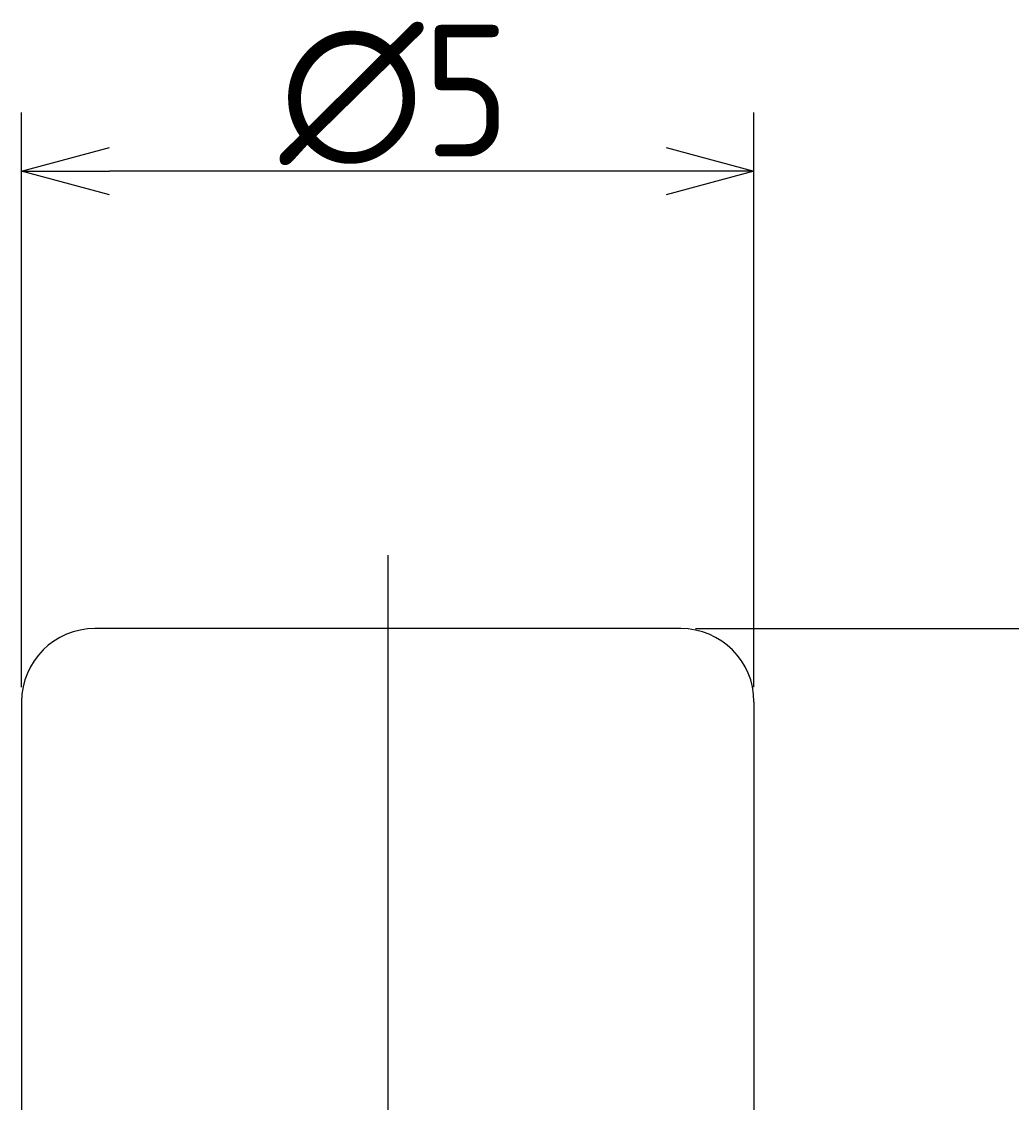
# Model space of a CAD drawing. Extents: x 75.6 to 92.2, y 57.1 to 91.
# Tile 3 of 4: x 77.1 to 83.9, y 83.6 to 91. Entities that reach past the tile are written whole.
import ezdxf

# ---------------------------------------------------------------- set-up
doc = ezdxf.new("R2010")
doc.units = 0
doc.header["$LTSCALE"] = 0.2
doc.linetypes.add('CENTER', pattern=[50.8, 31.75, -6.35, 6.35, -6.35])
doc.layers.get('0').update_dxf_attribs({"linetype": 'CONTINUOUS'})
doc.layers.get('DEFPOINTS').update_dxf_attribs({"linetype": 'CONTINUOUS'})
for name, color, linetype in [('18-0-CON', 3, 'CONTINUOUS'), ('18-2-CEN', 1, 'CENTER'), ('35-0-CON', 7, 'CONTINUOUS')]:
    doc.layers.add(name, color=color, linetype=linetype)
doc.styles.add('DIMENSION', font='isocp.shx', dxfattribs={"bigfont": 'bigfont.shx'})
doc.dimstyles.get("Standard").update_dxf_attribs({"dimtxt": 0.18, "dimasz": 0.18, "dimexe": 0.18, "dimexo": 0.0625, "dimgap": 0.09, "dimtad": 0, "dimtih": 1, "dimtoh": 1, "dimzin": 0, "dimcen": 0.09, "dimazin": 3, "dimtfac": 1, "dimtofl": 0, "dimtmove": 0, "dimatfit": 3})

# ---------------------------------------------------------------- blocks, each defined once
blk = doc.blocks.new('_OPEN30')
at = {"color": 0, "linetype": 'BYBLOCK'}
for p, q in [((-1, 0.268), (0, 0)), ((0, 0), (-1, -0.268)), ((0, 0), (-1, 0))]:
    blk.add_line(p, q, dxfattribs=at)
blk = doc.blocks.new('*U91')
at = {"layer": '18-0-CON', "color": 161, "style": 'DIMENSION'}
blk.add_text('5', height=0.9, rotation=90, dxfattribs=at).set_placement((87.6633, 84.0503))
blk = doc.blocks.new('*D90')
at = {"layer": '18-0-CON', "color": 161}
for p, q in [((81.7477, 86.884), (88.1633, 86.884)), ((87.7633, 82.484), (87.7633, 86.284)), ((82.2477, 81.884), (88.1633, 81.884))]:
    blk.add_line(p, q, dxfattribs=at)
at = {"layer": 'DEFPOINTS', "color": 0}
for p in [(81.6477, 86.884), (87.7633, 86.884), (82.1477, 81.884)]:
    blk.add_point(p, dxfattribs=at)
at = {"layer": '18-0-CON', "color": 161, "xscale": 0.6000000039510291, "yscale": 0.6000000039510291, "zscale": 0.6000000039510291}
for p, rotation in [((87.7633, 86.884), 90), ((87.7633, 81.884), 270)]:
    blk.add_blockref('_OPEN30', p, dxfattribs=dict(at, rotation=rotation))
at = {"layer": '35-0-CON'}
blk.add_blockref('*U91', (0, 0), dxfattribs=at)
blk = doc.blocks.new('*U93')
at = {"layer": '18-0-CON', "color": 161, "style": 'DIMENSION'}
blk.add_text('26', height=0.9, rotation=90, dxfattribs=at).set_placement((91.6633, 73.2431))
blk = doc.blocks.new('*D92')
at = {"layer": '18-0-CON', "color": 161}
for p, q in [((81.7477, 86.884), (92.1633, 86.884)), ((91.7633, 86.284), (91.7633, 61.484)), ((83.5474, 60.884), (92.1633, 60.884))]:
    blk.add_line(p, q, dxfattribs=at)
at = {"layer": 'DEFPOINTS', "color": 0}
for p in [(81.6477, 86.884), (83.4474, 60.884), (91.7633, 60.884)]:
    blk.add_point(p, dxfattribs=at)
at = {"layer": '18-0-CON', "color": 161, "xscale": 0.6000000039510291, "yscale": 0.6000000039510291, "zscale": 0.6000000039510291}
for p, rotation in [((91.7633, 86.884), 90), ((91.7633, 60.884), 270)]:
    blk.add_blockref('_OPEN30', p, dxfattribs=dict(at, rotation=rotation))
at = {"layer": '35-0-CON'}
blk.add_blockref('*U93', (0, 0), dxfattribs=at)
blk = doc.blocks.new('*U99')
at = {"layer": '18-0-CON', "color": 161, "style": 'DIMENSION'}
blk.add_text('∅5', height=0.9, dxfattribs=at).set_placement((78.9088, 90.1065))
blk = doc.blocks.new('*D98')
at = {"layer": '18-0-CON', "color": 161}
for p, q in [((77.1472, 86.484), (77.1472, 90.4065)), ((82.1477, 86.484), (82.1477, 90.4065)), ((81.5477, 90.0065), (77.7472, 90.0065))]:
    blk.add_line(p, q, dxfattribs=at)
at = {"layer": 'DEFPOINTS', "color": 0}
for p in [(77.1472, 90.0065), (77.1472, 86.384), (82.1477, 86.384)]:
    blk.add_point(p, dxfattribs=at)
at = {"layer": '18-0-CON', "color": 161, "xscale": 0.6000000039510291, "yscale": 0.6000000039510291, "zscale": 0.6000000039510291, "rotation": 180}
blk.add_blockref('_OPEN30', (77.1472, 90.0065), dxfattribs=at)
at = {"layer": '18-0-CON', "color": 161, "xscale": 0.6000000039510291, "yscale": 0.6000000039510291, "zscale": 0.6000000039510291}
blk.add_blockref('_OPEN30', (82.1477, 90.0065), dxfattribs=at)
at = {"layer": '35-0-CON'}
blk.add_blockref('*U99', (0, 0), dxfattribs=at)

msp = doc.modelspace()

# ---------------------------------------------------------------- linework, layer by layer
at = {"layer": '18-2-CEN'}
msp.add_line((79.6472, 87.384), (79.6474, 60.384), dxfattribs=at)
at = {"layer": '35-0-CON', "color": 7}
for p, q in [((81.6477, 86.884), (77.6472, 86.884)), ((77.1472, 86.384), (77.1472, 81.884)), ((82.1477, 86.384), (82.1477, 81.884))]:
    msp.add_line(p, q, dxfattribs=at)
for centre, start, end in [((77.6472, 86.384), 90, 180), ((81.6477, 86.384), 0, 90)]:
    msp.add_arc(centre, 0.5, start, end, dxfattribs=at)

# ---------------------------------------------------------------- dimensions: what is measured, and where the dimension line sits
at = {"layer": '18-0-CON'}
dim = msp.add_linear_dim(base=(77.1472, 90.0065), p1=(82.1477, 86.384), p2=(77.1472, 86.384), dimstyle='Standard', override={"dimscale": 0.2, "dimdec": 0, "dimpost": '%%C<>'}, dxfattribs=at)
dim.commit()
dim.dimension.update_dxf_attribs({"geometry": '*D98', "text_midpoint": (79.6474, 90.5565)})
for base, p1, p2, picture, middle in [((87.7633, 86.884), (82.1477, 81.884), (81.6477, 86.884), '*D90', (87.2133, 84.384)), ((91.7633, 60.884), (81.6477, 86.884), (83.4474, 60.884), '*D92', (91.2132, 73.884))]:
    dim = msp.add_linear_dim(base=base, p1=p1, p2=p2, angle=270, dimstyle='Standard', override={"dimscale": 0.2}, dxfattribs=at)
    dim.commit()
    dim.dimension.update_dxf_attribs({"geometry": picture, "text_midpoint": middle})

doc.saveas('drawing.dxf')
